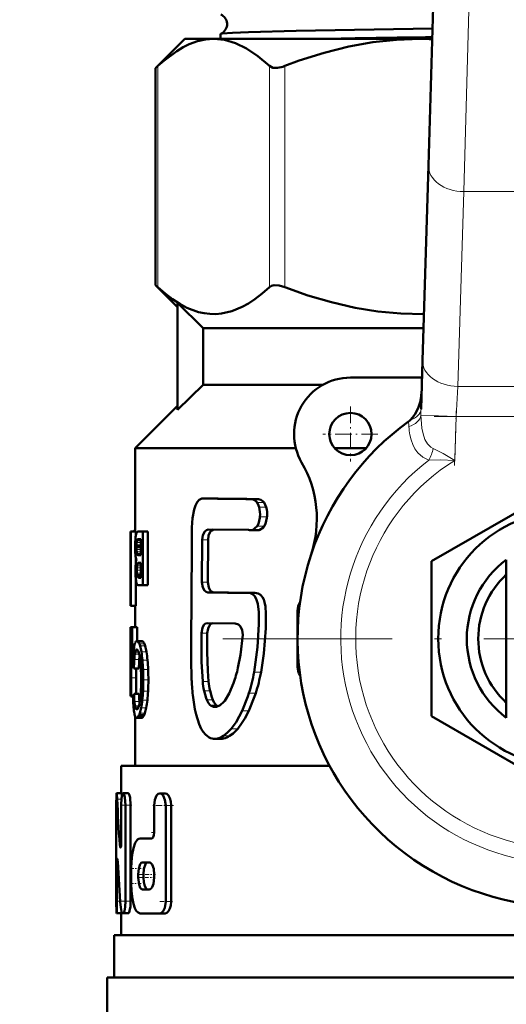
# Model space of a CAD drawing. Extents: x -1358 to 1757, y -1516 to 612.
# Tile 21 of 82: x 258 to 293, y -896 to -826. Entities that reach past the tile are written whole.
import ezdxf

# ---------------------------------------------------------------- set-up
doc = ezdxf.new("R2010")
doc.units = 0
doc.linetypes.add('DASHDOT', pattern=[18.5, 12, -3, 0.5, -3])

msp = doc.modelspace()

# ---------------------------------------------------------------- linework, layer by layer
at = {"color": 7, "linetype": 'DASHDOT', "lineweight": 18}
for p, q in [((292.533, -739.451), (289.828, -827.998)), ((321.491, -869.898), (272.091, -869.898))]:
    msp.add_line(p, q, dxfattribs=at)
at = {"color": 7, "lineweight": 50}
for p, q in [((287.071, -836.376), (287.557, -820.467)), ((269.791, -827.398), (267.731, -829.458)), ((269.791, -827.398), (271.846, -827.398)), ((271.846, -827.398), (286.458, -827.398)), ((272.332, -827.043), (272.332, -827.398)), ((286.458, -827.398), (287.345, -827.398)), ((267.731, -829.458), (267.883, -829.316)), ((267.731, -844.838), (267.731, -829.458)), ((286.649, -850.175), (287.071, -836.376)), ((269.291, -846.398), (267.731, -844.838)), ((267.731, -844.838), (267.883, -844.98)), ((271.1, -847.898), (269.291, -846.109)), ((269.291, -853.688), (269.291, -846.109)), ((271.1, -847.898), (271.1, -851.898)), ((271.1, -847.898), (286.719, -847.898)), ((286.544, -853.629), (286.649, -850.175)), ((286.612, -851.398), (281.541, -851.398)), ((271.1, -851.898), (269.291, -853.688)), ((271.1, -851.898), (279.604, -851.898)), ((266.291, -856.398), (269.291, -853.398)), ((266.291, -862.307), (266.291, -856.398)), ((266.291, -856.398), (277.668, -856.398)), ((280.423, -856.398), (282.659, -856.398)), ((287.291, -864.413), (296.791, -858.929)), ((271.321, -859.965), (271.125, -859.956)), ((271.546, -859.956), (271.125, -859.956)), ((271.746, -859.965), (271.546, -859.956)), ((275.016, -860.007), (274.528, -860.007)), ((265.954, -864.444), (265.954, -862.307)), ((265.954, -862.307), (265.978, -862.307)), ((266.328, -862.307), (265.978, -862.307)), ((265.978, -867.563), (265.978, -862.307)), ((266.291, -862.221), (266.262, -862.221)), ((266.328, -862.307), (266.328, -862.578)), ((266.491, -862.307), (266.828, -862.307)), ((267.188, -862.307), (266.828, -862.307)), ((266.828, -866.114), (266.828, -862.307)), ((267.188, -862.307), (267.188, -866.114)), ((274.312, -862.193), (271.459, -862.167)), ((274.943, -862.21), (274.457, -862.21)), ((274.586, -862.196), (274.935, -861.929)), ((266.33, -862.569), (266.323, -862.61)), ((266.692, -862.869), (266.451, -862.869)), ((266.692, -862.847), (266.483, -862.847)), ((266.53, -862.838), (266.692, -862.838)), ((266.692, -863.981), (266.692, -862.838)), ((271.028, -862.89), (271.01, -865.883)), ((271.448, -862.89), (271.43, -865.883)), ((266.372, -863.324), (266.371, -863.404)), ((266.692, -863.404), (266.371, -863.404)), ((266.374, -863.256), (266.372, -863.324)), ((266.692, -863.324), (266.372, -863.324)), ((265.941, -864.444), (265.954, -864.444)), ((265.941, -864.444), (265.941, -865.064)), ((266.328, -864.158), (266.328, -864.497)), ((266.438, -863.94), (266.454, -863.956)), ((266.454, -863.956), (266.479, -863.971)), ((266.692, -863.956), (266.454, -863.956)), ((266.479, -863.971), (266.505, -863.978)), ((266.692, -863.971), (266.479, -863.971)), ((266.505, -863.978), (266.539, -863.981)), ((266.692, -863.978), (266.505, -863.978)), ((266.539, -863.981), (266.543, -863.981)), ((266.543, -863.981), (266.692, -863.981)), ((287.291, -875.383), (287.291, -864.413)), ((292.591, -865.613), (292.591, -864.298)), ((265.941, -865.064), (265.954, -865.064)), ((265.943, -865.064), (265.947, -865.082)), ((265.947, -865.082), (265.953, -865.127)), ((265.953, -865.127), (265.954, -865.137)), ((265.954, -866.942), (265.954, -865.064)), ((266.474, -864.538), (266.46, -864.555)), ((266.692, -864.555), (266.46, -864.555)), ((266.692, -864.539), (266.474, -864.539)), ((266.522, -864.515), (266.498, -864.522)), ((266.692, -864.523), (266.498, -864.523)), ((266.559, -864.512), (266.522, -864.515)), ((266.559, -864.512), (266.692, -864.512)), ((266.692, -865.58), (266.692, -864.512)), ((266.328, -865.703), (266.328, -867.563)), ((266.43, -865.462), (266.416, -865.398)), ((266.692, -865.398), (266.416, -865.398)), ((266.692, -865.462), (266.43, -865.462)), ((266.556, -865.58), (266.692, -865.58)), ((292.591, -874.183), (292.591, -865.613)), ((266.532, -866.114), (266.828, -866.114)), ((267.188, -866.114), (266.828, -866.114)), ((265.941, -866.942), (265.954, -866.942)), ((265.941, -866.942), (265.941, -867.563)), ((265.946, -866.939), (265.943, -866.942)), ((265.948, -866.931), (265.946, -866.939)), ((265.952, -866.914), (265.948, -866.931)), ((265.954, -866.901), (265.952, -866.914)), ((274.27, -866.656), (274.233, -866.657)), ((274.752, -866.656), (274.27, -866.656)), ((265.941, -867.563), (265.978, -867.563)), ((266.292, -867.563), (265.942, -867.563)), ((266.328, -867.563), (265.978, -867.563)), ((266.291, -869.077), (266.291, -867.563)), ((277.791, -871.898), (277.791, -867.898)), ((266.023, -869.077), (265.944, -869.077)), ((265.944, -870.156), (265.944, -869.077)), ((266.023, -870.156), (266.023, -869.077)), ((266.023, -869.077), (266.061, -869.077)), ((266.413, -869.077), (266.061, -869.077)), ((266.061, -870.687), (266.061, -869.077)), ((266.413, -869.077), (266.413, -870.067)), ((273.358, -868.823), (271.405, -868.797)), ((265.941, -870.156), (266.023, -870.156)), ((265.941, -870.156), (265.941, -873.964)), ((265.941, -873.429), (265.941, -870.687)), ((265.941, -870.687), (265.997, -870.687)), ((266.036, -870.687), (266.061, -870.687)), ((266.178, -870.687), (266.061, -870.687)), ((266.744, -870.067), (266.388, -870.067)), ((270.258, -871.25), (270.284, -872.85)), ((265.998, -872.669), (266.006, -871.799)), ((266.542, -871.999), (266.189, -871.999)), ((266.349, -872.669), (266.354, -871.999)), ((265.995, -873.964), (265.998, -872.669)), ((266.346, -873.809), (266.349, -872.669)), ((265.941, -873.429), (265.97, -873.429)), ((272.946, -873.77), (273.251, -873.043)), ((265.941, -873.964), (265.995, -873.964)), ((266.128, -873.964), (265.995, -873.964)), ((266.127, -874.041), (266.089, -874.041)), ((266.127, -874.05), (266.107, -874.05)), ((266.551, -873.809), (266.198, -873.809)), ((272.626, -874.29), (272.946, -873.77)), ((292.591, -874.183), (292.591, -875.498)), ((266.434, -874.889), (266.35, -874.889)), ((266.389, -874.906), (266.387, -874.906)), ((266.593, -874.466), (266.581, -874.342)), ((271.886, -874.733), (271.927, -874.735)), ((266.291, -878.898), (266.291, -875.421)), ((266.742, -875.502), (266.387, -875.502)), ((266.797, -875.481), (266.442, -875.481)), ((266.908, -875.324), (266.551, -875.324)), ((296.791, -880.868), (287.291, -875.383)), ((272.364, -876.994), (271.928, -876.994)), ((265.291, -878.898), (280.058, -878.898)), ((265.291, -880.852), (265.291, -878.898)), ((264.954, -880.852), (264.967, -880.852)), ((265.317, -880.852), (264.967, -880.852)), ((265.123, -880.852), (265.291, -880.851)), ((265.791, -880.852), (265.435, -880.852)), ((268.411, -880.859), (268.023, -880.859)), ((264.941, -888.505), (264.941, -881.703)), ((265.296, -884.278), (265.296, -881.703)), ((265.599, -888.505), (265.599, -881.703)), ((265.956, -881.703), (265.956, -888.505)), ((267.634, -883.622), (267.634, -881.709)), ((268.443, -888.512), (268.443, -881.709)), ((268.837, -881.709), (268.837, -888.512)), ((266.641, -884.047), (267.451, -884.047)), ((264.99, -888.505), (264.99, -885.93)), ((266.789, -885.748), (267.275, -885.748)), ((265.999, -887.236), (265.999, -886.173)), ((266.5, -886.811), (266.5, -886.599)), ((266.868, -886.599), (266.868, -886.811)), ((267.634, -886.811), (267.634, -886.599)), ((266.789, -887.661), (267.275, -887.661)), ((265.304, -889.356), (264.954, -889.356)), ((265.042, -889.356), (265.04, -889.356)), ((265.291, -889.356), (265.042, -889.356)), ((265.291, -890.898), (265.291, -889.356)), ((265.372, -889.356), (265.435, -889.356)), ((265.791, -889.356), (265.435, -889.356)), ((266.641, -889.362), (268.023, -889.362)), ((268.411, -889.362), (268.023, -889.362)), ((264.791, -890.898), (328.791, -890.898)), ((264.791, -893.898), (264.791, -890.898)), ((264.291, -893.898), (296.791, -893.898)), ((264.291, -893.898), (264.291, -897.012))]:
    msp.add_line(p, q, dxfattribs=at)
at = {"color": 7, "lineweight": 18}
for p, q in [((290.056, -820.543), (289.57, -838.221)), ((267.883, -844.98), (267.883, -829.316)), ((275.809, -844.98), (275.809, -829.316)), ((276.891, -844.98), (276.891, -829.316)), ((289.57, -838.221), (289.148, -852.02)), ((304.012, -838.221), (289.57, -838.221)), ((289.148, -852.02), (289.029, -854.141)), ((289.148, -852.02), (304.434, -852.02)), ((289.029, -854.141), (286.541, -854.065)), ((289.029, -854.141), (288.934, -857.263)), ((304.553, -854.141), (289.029, -854.141)), ((271.746, -859.965), (271.321, -859.965)), ((275.417, -860.253), (274.92, -860.253)), ((275.561, -860.574), (275.061, -860.574)), ((275.625, -861.269), (275.124, -861.269)), ((266.291, -862.307), (266.189, -862.307)), ((275.075, -862.196), (274.586, -862.196)), ((275.432, -861.929), (274.935, -861.929)), ((266.692, -862.965), (266.404, -862.965)), ((266.692, -862.914), (266.421, -862.914)), ((271.448, -862.89), (271.028, -862.89)), ((266.692, -863.256), (266.374, -863.256)), ((266.692, -863.578), (266.375, -863.578)), ((266.692, -863.08), (266.385, -863.08)), ((266.692, -863.743), (266.389, -863.743)), ((266.692, -863.87), (266.411, -863.87)), ((266.692, -863.94), (266.438, -863.94)), ((266.692, -865.042), (266.396, -865.042)), ((266.692, -864.871), (266.401, -864.871)), ((266.692, -864.729), (266.415, -864.729)), ((266.692, -864.617), (266.437, -864.617)), ((266.692, -864.515), (266.522, -864.515)), ((266.692, -865.26), (266.402, -865.26)), ((266.692, -865.509), (266.448, -865.509)), ((266.692, -865.551), (266.478, -865.551)), ((266.692, -865.571), (266.51, -865.571)), ((271.43, -865.883), (271.01, -865.883)), ((271.859, -866.62), (271.432, -866.62)), ((277.896, -867.898), (277.791, -867.898)), ((271.395, -869.509), (270.976, -869.509)), ((266.443, -870.684), (266.353, -870.684)), ((266.812, -870.09), (266.456, -870.09)), ((266.872, -870.153), (266.516, -870.153)), ((266.933, -870.265), (266.576, -870.265)), ((266.987, -870.413), (266.628, -870.413)), ((266.144, -871.123), (266.019, -871.123)), ((266.569, -871.382), (266.216, -871.382)), ((266.572, -870.999), (266.256, -870.999)), ((266.529, -870.851), (266.285, -870.851)), ((266.485, -870.746), (266.317, -870.746)), ((267.078, -870.818), (266.718, -870.818)), ((267.154, -871.415), (266.794, -871.415)), ((266.116, -871.799), (266.006, -871.799)), ((267.2, -872.083), (266.839, -872.083)), ((277.791, -871.898), (277.896, -871.898)), ((266.349, -872.669), (265.998, -872.669)), ((275.202, -872.278), (274.711, -872.278)), ((267.216, -872.824), (266.855, -872.824)), ((271.487, -872.925), (271.066, -872.925)), ((266.126, -874.018), (266.074, -874.018)), ((267.196, -873.626), (266.836, -873.626)), ((271.587, -873.584), (271.164, -873.584)), ((274.826, -873.758), (274.343, -873.758)), ((266.581, -874.342), (266.228, -874.342)), ((266.552, -874.645), (266.264, -874.645)), ((266.515, -874.758), (266.288, -874.758)), ((266.475, -874.841), (266.317, -874.841)), ((267.064, -874.802), (266.705, -874.802)), ((267.146, -874.256), (266.786, -874.256)), ((271.774, -874.223), (271.349, -874.223)), ((272.023, -874.6), (271.594, -874.6)), ((271.967, -874.733), (271.886, -874.733)), ((266.852, -875.422), (266.496, -875.422)), ((266.964, -875.184), (266.606, -875.184)), ((274.34, -875.01), (273.867, -875.01)), ((273.554, -876.273), (273.096, -876.273)), ((272.549, -876.975), (272.11, -876.975)), ((272.978, -876.792), (272.532, -876.792)), ((265.314, -881.265), (265.005, -881.265)), ((265.956, -881.703), (265.599, -881.703)), ((268.837, -881.709), (268.443, -881.709)), ((265.287, -884.496), (265.187, -884.496)), ((265.054, -885.93), (264.99, -885.93)), ((266.868, -886.599), (266.5, -886.599)), ((266.868, -886.811), (266.5, -886.811)), ((265.223, -888.505), (264.99, -888.505)), ((265.956, -888.505), (265.599, -888.505)), ((268.837, -888.512), (268.443, -888.512))]:
    msp.add_line(p, q, dxfattribs=at)
at = {"color": 7, "linetype": 'DASHDOT', "lineweight": 18, "ltscale": 0.097499}
msp.add_line((281.541, -853.448), (281.541, -857.348), dxfattribs=at)
at = {"color": 7, "linetype": 'DASHDOT', "lineweight": 18, "ltscale": 0.097409}
msp.add_line((288.922, -857.635), (289.041, -853.74), dxfattribs=at)
at = {"color": 7, "linetype": 'DASHDOT', "lineweight": 18, "ltscale": 0.465709}
msp.add_line((287.477, -854.141), (306.105, -854.141), dxfattribs=at)
at = {"color": 7, "linetype": 'DASHDOT', "lineweight": 18, "ltscale": 0.097501}
msp.add_line((283.491, -855.398), (279.591, -855.398), dxfattribs=at)
at = {"color": 7, "linetype": 'DASHDOT', "lineweight": 18, "ltscale": 0.000460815}
msp.add_line((264.956, -881.703), (264.937, -881.703), dxfattribs=at)
at = {"color": 7, "linetype": 'DASHDOT', "lineweight": 18, "ltscale": 0.020982}
msp.add_line((266.05, -881.703), (265.211, -881.703), dxfattribs=at)
at = {"color": 7, "linetype": 'DASHDOT', "lineweight": 18, "ltscale": 0.037946}
msp.add_line((268.985, -881.709), (267.468, -881.709), dxfattribs=at)
at = {"color": 7, "linetype": 'DASHDOT', "lineweight": 18, "ltscale": 0.006094}
msp.add_line((267.431, -883.622), (267.674, -883.622), dxfattribs=at)
at = {"color": 7, "linetype": 'DASHDOT', "lineweight": 18, "ltscale": 0.003525}
msp.add_line((265.175, -884.278), (265.316, -884.278), dxfattribs=at)
at = {"color": 7, "linetype": 'DASHDOT', "lineweight": 18, "ltscale": 0.002077}
msp.add_line((264.978, -885.93), (265.061, -885.93), dxfattribs=at)
at = {"color": 7, "linetype": 'DASHDOT', "lineweight": 18, "ltscale": 0.019386}
msp.add_line((266.706, -886.173), (265.93, -886.173), dxfattribs=at)
at = {"color": 7, "linetype": 'DASHDOT', "lineweight": 18, "ltscale": 0.019858}
msp.add_line((267.227, -886.599), (266.433, -886.599), dxfattribs=at)
at = {"color": 7, "linetype": 'DASHDOT', "lineweight": 18, "ltscale": 0.011974}
msp.add_line((267.714, -886.599), (267.235, -886.599), dxfattribs=at)
at = {"color": 7, "linetype": 'DASHDOT', "lineweight": 18, "ltscale": 0.021268}
msp.add_line((266.712, -887.236), (265.861, -887.236), dxfattribs=at)
at = {"color": 7, "linetype": 'DASHDOT', "lineweight": 18, "ltscale": 0.02028}
msp.add_line((267.229, -886.811), (266.418, -886.811), dxfattribs=at)
at = {"color": 7, "linetype": 'DASHDOT', "lineweight": 18, "ltscale": 0.010834}
msp.add_line((267.672, -886.811), (267.238, -886.811), dxfattribs=at)
at = {"color": 7, "linetype": 'DASHDOT', "lineweight": 18, "ltscale": 0.011319}
msp.add_line((265.353, -888.505), (264.9, -888.505), dxfattribs=at)
at = {"color": 7, "linetype": 'DASHDOT', "lineweight": 18, "ltscale": 0.016153}
msp.add_line((266.028, -888.505), (265.382, -888.505), dxfattribs=at)
at = {"color": 7, "linetype": 'DASHDOT', "lineweight": 18, "ltscale": 0.02459}
msp.add_line((268.925, -888.512), (267.941, -888.512), dxfattribs=at)
at = {"color": 7, "lineweight": 50}
for points in [[(287.367, -826.666), (277.698, -826.826), (274.322, -826.912), (273.178, -826.958), (272.448, -827.011), (272.344, -827.032)], [(271.846, -827.398), (271.272, -827.44), (270.696, -827.565), (270.114, -827.775), (269.672, -827.989), (269.224, -828.254), (268.306, -828.939), (267.883, -829.316)], [(275.809, -829.316), (274.976, -828.61), (274.171, -828.073), (273.385, -827.696), (272.612, -827.472), (271.846, -827.398)], [(286.458, -827.398), (284.794, -827.458), (283.119, -827.639), (281.421, -827.943), (279.689, -828.375), (277.913, -828.938), (276.891, -829.316)], [(275.809, -829.316), (276.042, -829.436), (276.358, -829.452), (276.745, -829.368), (276.891, -829.316)], [(276.891, -844.98), (276.491, -844.863), (276.129, -844.845), (275.948, -844.891), (275.809, -844.98)], [(267.883, -844.98), (268.403, -845.438), (268.928, -845.842), (269.437, -846.174), (269.95, -846.447), (270.76, -846.749), (271.169, -846.84), (271.579, -846.889), (271.987, -846.896), (272.394, -846.86), (273.135, -846.689), (273.869, -846.386), (274.318, -846.136), (274.764, -845.842), (275.29, -845.438), (275.809, -844.98)], [(276.891, -844.98), (278.529, -845.567), (280.193, -846.059), (281.88, -846.447), (283.493, -846.708), (285.118, -846.859), (286.749, -846.896)], [(285.77, -854.412), (285.951, -854.228), (286.106, -854.018), (286.342, -853.557), (286.477, -853.139), (286.556, -852.709), (286.582, -852.377)], [(271.002, -859.972), (270.826, -860.059), (270.674, -860.231), (270.559, -860.456), (270.468, -860.736), (270.354, -861.36), (270.304, -862.017), (270.297, -862.688)], [(274.92, -860.253), (274.785, -860.104), (274.654, -860.028), (274.528, -860.007)], [(275.061, -860.574), (275.026, -860.469), (274.92, -860.253)], [(275.417, -860.253), (275.348, -860.169), (275.188, -860.046), (275.016, -860.007)], [(275.561, -860.574), (275.5, -860.404), (275.417, -860.253)], [(274.935, -861.929), (275.023, -861.753), (275.117, -861.34), (275.124, -861.269)], [(275.432, -861.929), (275.522, -861.753), (275.618, -861.34), (275.625, -861.269)], [(271.028, -862.89), (271.074, -862.564), (271.209, -862.297), (271.328, -862.2), (271.459, -862.167)], [(271.448, -862.89), (271.488, -862.587), (271.607, -862.329), (271.714, -862.223), (271.836, -862.171)], [(275.075, -862.196), (275.371, -862.014), (275.432, -861.929)], [(270.297, -862.688), (270.292, -863.52), (270.257, -870.204), (270.258, -871.25)], [(271.432, -866.62), (271.302, -866.584), (271.184, -866.482), (271.069, -866.264), (271.01, -865.883)], [(271.859, -866.62), (271.727, -866.584), (271.607, -866.482), (271.49, -866.264), (271.43, -865.883)], [(274.711, -872.278), (274.96, -870.506), (275.049, -868.875), (275.046, -868.011), (274.983, -867.435), (274.869, -867.065), (274.741, -866.86), (274.609, -866.744), (274.455, -866.678), (274.27, -866.656)], [(275.202, -872.278), (275.409, -870.955), (275.542, -869.154), (275.551, -868.137), (275.511, -867.614), (275.454, -867.319), (275.392, -867.127), (275.303, -866.954), (275.154, -866.784), (275.004, -866.698), (274.752, -866.656)], [(271.405, -868.797), (271.274, -868.829), (271.158, -868.925), (271.043, -869.131), (270.976, -869.509)], [(271.774, -868.803), (271.655, -868.856), (271.551, -868.962), (271.451, -869.166), (271.395, -869.509)], [(273.909, -869.616), (273.876, -869.303), (273.746, -869.039), (273.602, -868.902), (273.358, -868.823)], [(270.976, -869.509), (270.98, -871.544), (271.066, -872.925)], [(271.395, -869.509), (271.39, -870.833), (271.426, -872.179), (271.487, -872.925)], [(273.569, -871.961), (273.75, -871.037), (273.909, -869.616)], [(270.38, -874.055), (270.505, -874.887), (270.594, -875.276)], [(271.164, -873.584), (271.302, -874.109), (271.349, -874.223)], [(271.587, -873.584), (271.704, -874.046), (271.774, -874.223)], [(273.867, -875.01), (274.264, -873.999), (274.343, -873.758)], [(274.34, -875.01), (274.748, -873.994), (274.826, -873.758)], [(271.349, -874.223), (271.484, -874.47), (271.594, -874.6)], [(271.774, -874.223), (271.863, -874.394), (272.023, -874.6)], [(271.927, -874.735), (272.043, -874.719), (272.296, -874.605)], [(272.296, -874.605), (272.562, -874.364), (272.626, -874.29)], [(270.594, -875.276), (270.808, -875.945), (270.965, -876.288), (271.092, -876.49)], [(273.096, -876.273), (273.438, -875.805), (273.867, -875.01)], [(273.554, -876.273), (273.828, -875.917), (274.06, -875.543), (274.34, -875.01)], [(272.532, -876.792), (272.828, -876.556), (273.096, -876.273)], [(272.978, -876.792), (273.223, -876.608), (273.554, -876.273)], [(271.092, -876.49), (271.257, -876.685), (271.536, -876.902)], [(264.954, -880.852), (264.953, -880.853), (264.952, -880.855), (264.951, -880.861), (264.946, -880.931), (264.941, -881.703)], [(265.005, -881.265), (264.978, -880.891), (264.97, -880.857), (264.969, -880.854), (264.968, -880.853), (264.967, -880.852)], [(265.435, -880.852), (265.425, -880.854), (265.405, -880.87), (265.386, -880.901), (265.353, -881.002), (265.321, -881.2), (265.296, -881.703)], [(265.344, -881.046), (265.329, -880.896), (265.322, -880.859), (265.32, -880.854), (265.319, -880.853), (265.317, -880.852)], [(265.599, -881.703), (265.556, -881.139), (265.504, -880.939), (265.474, -880.88), (265.459, -880.862), (265.443, -880.853), (265.435, -880.852)], [(265.956, -881.703), (265.913, -881.139), (265.861, -880.939), (265.831, -880.88), (265.815, -880.862), (265.799, -880.853), (265.791, -880.852)], [(268.023, -880.859), (267.904, -880.897), (267.799, -881.009), (267.677, -881.315), (267.634, -881.709)], [(268.443, -881.709), (268.393, -881.314), (268.255, -881.006), (268.144, -880.897), (268.023, -880.859)], [(268.837, -881.709), (268.813, -881.436), (268.746, -881.191), (268.65, -881.011), (268.53, -880.894), (268.411, -880.859)], [(267.634, -883.622), (267.613, -883.818), (267.554, -883.973), (267.511, -884.024), (267.487, -884.039), (267.451, -884.047)], [(265.235, -884.703), (265.231, -884.702), (265.224, -884.696), (265.218, -884.685), (265.206, -884.646), (265.187, -884.496)], [(265.296, -884.278), (265.28, -884.559), (265.261, -884.659), (265.249, -884.689), (265.244, -884.698), (265.238, -884.702), (265.235, -884.703)], [(266.641, -884.047), (266.541, -884.069), (266.446, -884.132), (266.279, -884.374), (266.151, -884.741), (266.063, -885.196), (266.013, -885.7), (265.999, -886.173)], [(264.99, -885.93), (264.998, -885.62), (265.008, -885.524), (265.011, -885.511), (265.013, -885.507), (265.015, -885.506), (265.016, -885.505)], [(265.016, -885.505), (265.018, -885.506), (265.019, -885.507), (265.021, -885.511), (265.031, -885.559), (265.043, -885.712)], [(266.789, -885.748), (266.733, -885.763), (266.697, -885.79), (266.632, -885.878), (266.537, -886.171), (266.5, -886.599)], [(267.161, -885.748), (267.104, -885.763), (267.068, -885.79), (267.002, -885.878), (266.902, -886.196), (266.868, -886.599)], [(267.634, -886.599), (267.592, -886.207), (267.474, -885.897), (267.412, -885.816), (267.345, -885.766), (267.275, -885.748)], [(265.999, -887.236), (266.019, -887.799), (266.081, -888.333), (266.156, -888.687), (266.256, -888.984), (266.361, -889.179), (266.483, -889.308), (266.641, -889.362)], [(266.5, -886.811), (266.556, -887.324), (266.645, -887.555), (266.703, -887.626), (266.76, -887.657), (266.789, -887.661)], [(266.868, -886.811), (266.89, -887.14), (266.956, -887.425), (267.058, -887.61), (267.12, -887.654), (267.161, -887.661)], [(267.275, -887.661), (267.346, -887.644), (267.414, -887.592), (267.477, -887.509), (267.577, -887.265), (267.634, -886.811)], [(264.941, -888.505), (264.948, -889.318), (264.952, -889.352), (264.953, -889.354), (264.954, -889.356)], [(264.954, -889.356), (264.955, -889.355), (264.956, -889.354), (264.96, -889.337), (264.972, -889.2), (264.99, -888.505)], [(265.435, -889.356), (265.446, -889.354), (265.467, -889.338), (265.487, -889.307), (265.525, -889.205), (265.58, -888.89), (265.599, -888.505)], [(265.791, -889.356), (265.802, -889.354), (265.825, -889.336), (265.847, -889.301), (265.887, -889.188), (265.939, -888.877), (265.956, -888.505)], [(268.023, -889.362), (268.145, -889.323), (268.257, -889.212), (268.375, -888.969), (268.443, -888.512)], [(268.411, -889.362), (268.535, -889.323), (268.649, -889.212), (268.747, -889.026), (268.812, -888.793), (268.837, -888.512)], [(265.259, -888.943), (265.301, -889.229), (265.331, -889.318), (265.349, -889.344), (265.358, -889.351), (265.372, -889.356)]]:
    msp.add_lwpolyline(points, dxfattribs=at)
at = {"color": 7, "lineweight": 18}
for points in [[(286.541, -854.065), (286.613, -854.969), (286.695, -855.384), (286.822, -855.771), (286.994, -856.093), (287.228, -856.337), (287.395, -856.428)], [(287.102, -857.242), (286.663, -857.04), (286.313, -856.726), (286.112, -856.442), (285.956, -856.129), (285.84, -855.801), (285.757, -855.46)], [(287.395, -856.428), (288.121, -856.776), (288.934, -857.263)], [(288.934, -857.263), (287.935, -857.228), (287.102, -857.242)]]:
    msp.add_lwpolyline(points, dxfattribs=at)
at = {"color": 7, "lineweight": 50}
for centre, radius in [((136.791, -728.848), 140), ((281.541, -855.398), 1.5), ((296.791, -869.898), 9.025)]:
    msp.add_circle(centre, radius, dxfattribs=at)
for centre, radius, start, end in [((136.791, -728.848), 140.27, 270, 90), ((272.052, -826.348), 0.74, 3.63037, 66.84938), ((272.052, -826.352), 0.741, 293.22694, 3.93096), ((272.346, -827.049), 0.0165, 99.52711, 156.72988), ((312.835, -2712.98), 1885.879, 90.774341, 91.016301), ((286.458, -850.47), 23.072, 87.79848, 89.99931), ((281.541, -855.398), 4, 90, 210.09198), ((296.791, -869.898), 19, 125.84718, 161.68764), ((284.81, -853.317), 1.457, 305.91164, 311.25224), ((271.158, -861.415), 8, 341.68764, 30.09198), ((271.115, -860.365), 0.409, 88.68514, 106.12008), ((281.88, -159.21), 700.834, 269.136737, 269.398941), ((282.551, -128.044), 732, 269.154277, 269.410211), ((273.315, -861.079), 1.819, 354.01231, 16.12681), ((273.856, -861.079), 1.78, 353.88275, 16.49809), ((266.527, -862.446), 0.151, 127.21671, 151.07777), ((266.493, -862.405), 0.098, 90.98074, 125.78698), ((274.459, -861.57), 0.64, 256.68918, 269.79339), ((274.457, -861.627), 0.583, 269.98977, 282.76849), ((274.943, -861.601), 0.609, 269.98801, 282.49265), ((275.429, -863.443), 9.153, 176.64705, 179.55656), ((269.275, -863.064), 2.987, 171.26632, 176.99995), ((267.244, -862.736), 0.929, 162.6089, 169.62271), ((266.762, -862.581), 0.423, 150.38343, 163.11265), ((267.232, -863.157), 0.85, 166.95156, 174.79649), ((266.667, -863.026), 0.27, 155.67796, 166.99573), ((266.58, -862.986), 0.174, 137.92062, 155.7338), ((266.521, -862.934), 0.0952, 113.59661, 137.18025), ((266.531, -862.964), 0.127, 90.09305, 112.23607), ((296.791, -869.898), 19, 161.68764, 23.24767), ((274.212, -863.375), 7.936, 179.97744, 182.31251), ((270.772, -863.521), 4.493, 182.21938, 185.53399), ((269.676, -863.406), 3.305, 179.96717, 182.98644), ((268.97, -863.34), 2.598, 174.24912, 178.15383), ((268.995, -863.445), 2.623, 182.90452, 186.51436), ((267.446, -863.63), 1.063, 186.11133, 193.09371), ((268.708, -863.728), 2.418, 185.35758, 190.38751), ((269.139, -864.841), 2.832, 171.98527, 175.68346), ((266.917, -864.068), 0.595, 189.27669, 201.79857), ((267.946, -864.669), 1.626, 166.51977, 172.15499), ((266.617, -863.831), 0.21, 190.71735, 211.19953), ((296.791, -869.898), 7, 126.8699, 233.1301), ((274.367, -865.102), 8.067, 178.12627, 180.01163), ((273.453, -865.107), 7.153, 179.97163, 182.57364), ((270.946, -864.986), 4.644, 175.5844, 178.17469), ((269.243, -865.04), 2.846, 176.59024, 180.04647), ((270.336, -865.045), 3.94, 179.9637, 183.13155), ((268.084, -864.966), 1.686, 171.90973, 176.76452), ((267.503, -864.882), 1.098, 166.03202, 171.9724), ((266.681, -864.671), 0.25, 152.11991, 167.40865), ((266.537, -864.609), 0.095, 114.50566, 131.88955), ((270.277, -865.258), 3.973, 182.45539, 186.21075), ((268.745, -865.429), 2.432, 186.09899, 191.11708), ((267.745, -865.194), 1.345, 182.82099, 188.71133), ((266.673, -865.396), 0.252, 195.13916, 206.68661), ((266.597, -865.434), 0.166, 206.65795, 224.30063), ((266.546, -865.482), 0.0966, 224.97702, 247.61287), ((266.556, -865.453), 0.127, 248.76788, 269.92347), ((296.791, -869.898), 6.188, 132.74385, 227.25615), ((266.963, -865.79), 0.613, 190.1121, 202.27492), ((266.564, -865.95), 0.183, 203.36666, 216.72222), ((266.536, -865.97), 0.149, 217.02234, 234.56537), ((266.517, -865.995), 0.118, 235.22377, 253.8071), ((266.531, -865.938), 0.177, 254.36477, 270.06352), ((282.257, -163.48), 703.223, 269.117967, 269.346219), ((282.685, -151.756), 714.945, 269.132338, 269.355118), ((278.791, -867.898), 1, 145.7222, 180.00001), ((310.308, -871.976), 44.329, 178.33367, 179.53163), ((283.599, -871.575), 17.586, 177.10474, 178.52697), ((272.499, -871.389), 6.359, 172.11588, 176.77516), ((268.624, -870.861), 2.448, 167.2088, 171.90379), ((267.146, -870.519), 0.931, 158.61136, 167.63974), ((266.532, -870.271), 0.269, 139.34235, 159.93251), ((266.511, -870.818), 0.207, 139.79791, 159.79254), ((266.393, -870.151), 0.0848, 93.31781, 140.12405), ((266.401, -870.723), 0.0615, 93.85388, 141.01839), ((266.383, -870.188), 0.122, 53.40955, 87.61485), ((266.394, -870.722), 0.0606, 47.22792, 86.85791), ((266.313, -870.814), 0.183, 29.52477, 48.21507), ((266.309, -870.288), 0.246, 33.09825, 53.38931), ((266.015, -870.993), 0.531, 21.34792, 30.49419), ((265.977, -870.514), 0.648, 22.61851, 33.82389), ((265.378, -870.773), 1.302, 16.07301, 22.99334), ((263.324, -871.355), 3.437, 8.98814, 15.91523), ((266.739, -870.191), 0.124, 53.77691, 87.67656), ((266.666, -870.29), 0.247, 33.43522, 53.73314), ((266.338, -870.516), 0.646, 22.86669, 34.14521), ((265.747, -870.774), 1.292, 16.25739, 23.24133), ((263.718, -871.356), 3.402, 9.0963, 16.09796), ((316.956, -872.469), 50.955, 178.48693, 179.24732), ((286.886, -872.297), 20.776, 176.50583, 178.69272), ((281.24, -872.351), 15.055, 176.3117, 178.66108), ((270.708, -871.65), 4.499, 171.67609, 176.58798), ((268.106, -871.277), 1.871, 166.83069, 171.45454), ((266.982, -871.008), 0.715, 158.47216, 167.24881), ((265.326, -871.271), 1.274, 16.49259, 21.69988), ((281.42, -872.351), 14.882, 176.26873, 178.64544), ((264.373, -871.529), 2.261, 8.20176, 15.91941), ((271.718, -871.714), 5.16, 173.24578, 176.31688), ((260.705, -872.103), 5.974, 4.28648, 8.6303), ((258.599, -872.148), 8.228, 5.11418, 9.30287), ((252.7, -872.697), 14.152, 2.48454, 5.19872), ((259.052, -872.149), 8.135, 5.17628, 9.41369), ((253.228, -872.697), 13.985, 2.51487, 5.26162), ((497.837, -873.719), 231.867, 179.47982, 179.92853), ((268.956, -870.742), 3.039, 200.84814, 204.4368), ((254.946, -872.558), 11.751, 1.91153, 4.39767), ((249.89, -872.823), 16.965, 359.99679, 2.497), ((250.454, -872.823), 16.761, 359.99677, 2.52742), ((263.954, -869.736), 9.868, 340.4214, 346.9692), ((278.791, -871.898), 1, 180.00001, 214.27757), ((247.041, -872.827), 19.661, 359.99872, 1.92657), ((261.403, -869.772), 13.541, 342.88044, 349.33753), ((262.14, -869.762), 13.302, 342.51841, 349.10043), ((252.03, -872.859), 14.671, 356.1792, 358.11597), ((251.126, -872.828), 15.576, 358.11119, 0.00203), ((250.25, -872.825), 16.605, 357.23394, 0.00455), ((250.804, -872.825), 16.411, 357.20078, 0.00404), ((286.776, -872.164), 16.505, 182.37946, 186.57946), ((278.126, -872.223), 7.095, 185.67673, 191.06213), ((278.381, -872.23), 6.928, 185.75089, 191.26795), ((266.357, -873.898), 0.307, 192.3435, 202.96174), ((266.149, -873.987), 0.0812, 202.37426, 222.38844), ((266.108, -874.025), 0.0253, 221.52659, 266.77068), ((268.671, -875.036), 2.761, 153.61564, 157.29762), ((282.182, -873.543), 16.063, 181.5278, 183.91163), ((279.28, -873.343), 13.09, 182.04314, 184.37666), ((279.483, -873.343), 12.94, 182.06697, 184.42767), ((260.507, -873.436), 6.175, 352.12184, 356.27934), ((256.516, -873.134), 10.331, 353.76601, 357.26881), ((257, -873.134), 10.208, 353.69043, 357.23578), ((271.664, -874.288), 5.519, 183.64318, 188.46626), ((269.565, -874.104), 3.345, 184.06668, 189.29617), ((267.517, -874.435), 1.271, 189.51633, 194.7626), ((266.784, -874.632), 0.512, 194.3148, 204.12902), ((266.462, -874.78), 0.157, 202.93451, 224.12937), ((266.392, -874.847), 0.0594, 224.23767, 265.16532), ((266.385, -874.83), 0.0772, 273.12223, 312.05379), ((266.306, -874.74), 0.197, 311.52365, 331.43024), ((265.978, -874.55), 0.576, 330.45621, 340.51705), ((265.314, -874.306), 1.283, 340.11844, 346.00268), ((263.505, -873.863), 3.147, 346.16009, 352.35584), ((263.836, -874.27), 2.917, 341.73069, 349.50226), ((260.159, -873.544), 6.665, 349.12904, 353.87319), ((264.223, -874.269), 2.89, 341.52421, 349.37676), ((260.592, -873.544), 6.593, 349.00091, 353.79842), ((271.955, -874.193), 0.545, 228.43317, 262.69615), ((272.392, -874.174), 0.563, 229.13677, 244.57482), ((268.222, -874.793), 2.04, 188.66865, 193.6826), ((267.015, -875.093), 0.795, 193.23405, 202.80384), ((266.502, -875.314), 0.237, 201.54923, 222.75944), ((266.391, -875.418), 0.084, 222.51223, 267.2707), ((266.382, -875.408), 0.0942, 272.62046, 308.84088), ((266.29, -875.289), 0.245, 308.25963, 327.01222), ((265.94, -875.05), 0.668, 326.17917, 335.8704), ((265.18, -874.7), 1.506, 335.5284, 341.2339), ((266.738, -875.406), 0.096, 272.54859, 308.459), ((266.642, -875.282), 0.252, 307.914, 326.25049), ((266.313, -875.052), 0.654, 325.53381, 335.42453), ((265.55, -874.698), 1.495, 335.26937, 341.02329), ((271.923, -876.122), 0.871, 243.57855, 270.32135), ((271.929, -876.077), 0.917, 269.97854, 281.40538), ((271.793, -875.686), 1.328, 283.79511, 303.73397), ((272.364, -876.044), 0.95, 269.97507, 281.20418), ((272.229, -875.647), 1.367, 283.53778, 303.21513), ((352.658, -877.94), 87.716, 182.17235, 184.28647), ((352.364, -881.501), 87.422, 182.76047, 184.88306), ((265.07, -889.285), 0.246, 343.12318, 0.65318)]:
    msp.add_arc(centre, radius, start, end, dxfattribs=at)
at = {"color": 7, "lineweight": 18}
for centre, radius, start, end in [((295.747, -853.898), 9.207, 178.32572, 181.03981), ((291.279, -854.461), 5.615, 180.36855, 184.19776), ((291.816, -854.363), 6.159, 184.74241, 190.25809), ((285.08, -856.056), 2.345, 329.6203, 350.87299), ((296.791, -869.898), 15.939, 127.43427, 52.56572), ((296.791, -869.898), 14.879, 121.87624, 58.12376)]:
    msp.add_arc(centre, radius, start, end, dxfattribs=at)
for centre, major_axis, ratio, start_param, end_param in [((289.57, -836.453), (-2.499, 0.076), 0.706942, 0, 1.592392), ((289.148, -850.252), (-2.499, 0.076), 0.706942, 0, 1.592392), ((285.044, -853.583), (1.499, -0.046), 0.621499, 5.236661, 6.283185), ((285.048, -854.019), (1.498, 0.071), 0.63921, 5.11644, 6.161921)]:
    msp.add_ellipse(centre, major_axis=major_axis, ratio=ratio, start_param=start_param, end_param=end_param, dxfattribs=at)
at = {"color": 7, "lineweight": 50}
msp.add_ellipse((266.417, -864.827), major_axis=(0.157, -2.606), ratio=0.117355, start_param=3.134535, end_param=3.391566, dxfattribs=at)

doc.saveas('drawing.dxf')
